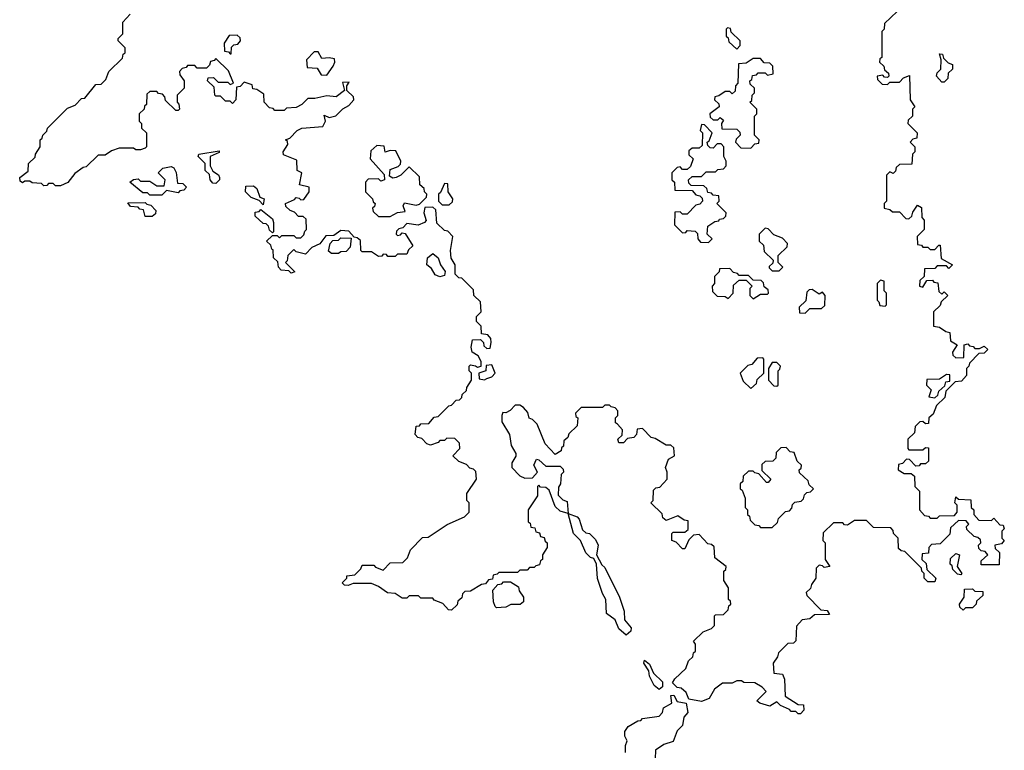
# Model space of a CAD drawing. Extents: x 2776963 to 2884430, y 684484 to 829250.
# Tile 168 of 256: x 2824082 to 2828260, y 788465 to 791565. Entities that reach past the tile are written whole.
import ezdxf

# ---------------------------------------------------------------- set-up
doc = ezdxf.new("R2010")
doc.units = 0

msp = doc.modelspace()

# ---------------------------------------------------------------- linework, layer by layer
at = {"layer": '0CON20XD'}
for points in [[(2827805, 791600), (2827751.7, 791548.3), (2827750, 791525), (2827740, 791515), (2827740, 791405), (2827731.7, 791398.3), (2827730, 791385), (2827748.3, 791368.3), (2827751.7, 791351.7), (2827768.3, 791338.3), (2827770, 791325), (2827765, 791320), (2827751.7, 791321.7), (2827745, 791330), (2827720, 791325), (2827721.7, 791311.7), (2827741.7, 791291.7), (2827765, 791290), (2827775, 791300), (2827815, 791300), (2827831.7, 791318.3), (2827858.3, 791328.3), (2827860, 791225), (2827880, 791195), (2827870, 791185), (2827870, 791155), (2827851.7, 791138.3), (2827850, 791125), (2827890, 791085), (2827888.3, 791061.7), (2827871.7, 791058.3), (2827860, 791045), (2827880, 791025), (2827880, 791005), (2827870, 790995), (2827868.3, 790951.7), (2827815, 790950), (2827801.7, 790938.3), (2827798.3, 790921.7), (2827788.3, 790911.7), (2827775, 790920), (2827760, 790905), (2827760, 790795), (2827750, 790785), (2827750, 790765), (2827775, 790760), (2827785, 790750), (2827815, 790750), (2827841.7, 790721.7), (2827855, 790720), (2827868.3, 790731.7), (2827871.7, 790748.3), (2827891.7, 790778.3), (2827908.3, 790768.3), (2827910, 790725), (2827920, 790715), (2827920, 790675), (2827890, 790645), (2827891.7, 790611.7), (2827908.3, 790608.3), (2827915, 790600), (2827935, 790600), (2827945, 790590), (2827965, 790590), (2827981.7, 790608.3), (2827988.3, 790608.3), (2827991.7, 790551.7), (2828040, 790525), (2828025, 790510), (2828015, 790520), (2827975, 790520), (2827965, 790510), (2827921.7, 790508.3), (2827920, 790475), (2827901.7, 790458.3), (2827900, 790435), (2827915, 790430), (2827931.7, 790458.3), (2827955, 790460), (2827961.7, 790451.7), (2827978.3, 790448.3), (2827981.7, 790411.7), (2827995, 790400), (2828005, 790410), (2828020, 790395), (2827991.7, 790368.3), (2827988.3, 790351.7), (2827960, 790325), (2827960, 790265), (2827985, 790260), (2828011.7, 790241.7), (2828028.3, 790238.3), (2828031.7, 790201.7), (2828060, 790185), (2828040, 790155), (2828041.7, 790141.7), (2828055, 790130), (2828088.3, 790131.7), (2828090, 790185), (2828105, 790190), (2828111.7, 790181.7), (2828128.3, 790178.3), (2828135, 790170), (2828155, 790170), (2828175, 790180), (2828190, 790165), (2828175, 790150), (2828151.7, 790148.3), (2828111.7, 790108.3), (2828110, 790095), (2828100, 790085), (2828100, 790055), (2828078.3, 790031.7), (2828051.7, 790028.3), (2828011.7, 789988.3), (2828008.3, 789961.7), (2827971.7, 789928.3), (2827958.3, 789891.7), (2827940, 789875), (2827938.3, 789851.7), (2827925, 789850), (2827915, 789860), (2827901.7, 789858.3), (2827881.7, 789838.3), (2827878.3, 789811.7), (2827850, 789785), (2827850, 789745), (2827855, 789740), (2827915, 789740), (2827925, 789750), (2827938.3, 789748.3), (2827938.3, 789691.7), (2827925, 789680), (2827905, 789680), (2827898.3, 789671.7), (2827885, 789670), (2827858.3, 789698.3), (2827845, 789700), (2827828.3, 789681.7), (2827811.7, 789678.3), (2827810, 789655), (2827835, 789640), (2827865, 789640), (2827878.3, 789628.3), (2827880, 789585), (2827900, 789565), (2827900, 789485), (2827921.7, 789461.7), (2827938.3, 789458.3), (2827945, 789450), (2827975, 789450), (2827985, 789460), (2828048.3, 789461.7), (2828060, 789475), (2828060, 789505), (2828050, 789515), (2828055, 789540), (2828065, 789530), (2828118.3, 789528.3), (2828120, 789495), (2828130, 789485), (2828130, 789465), (2828151.7, 789441.7), (2828205, 789440), (2828215, 789450), (2828241.7, 789421.7), (2828255, 789420), (2828260, 789405), (2828250, 789395), (2828250, 789365), (2828260, 789355), (2828248.3, 789341.7), (2828220, 789335), (2828221.7, 789321.7), (2828240, 789305), (2828238.3, 789251.7), (2828161.7, 789251.7), (2828161.7, 789268.3), (2828190, 789295), (2828178.3, 789308.3), (2828161.7, 789311.7), (2828151.7, 789321.7), (2828150, 789335), (2828160, 789345), (2828158.3, 789358.3), (2828148.3, 789368.3), (2828131.7, 789371.7), (2828101.7, 789401.7), (2828100, 789415), (2828110, 789425), (2828098.3, 789438.3), (2828065, 789440), (2828031.7, 789408.3), (2828028.3, 789381.7), (2827988.3, 789341.7), (2827951.7, 789338.3), (2827940, 789325), (2827938.3, 789301.7), (2827911.7, 789298.3), (2827910, 789275), (2827928.3, 789258.3), (2827931.7, 789231.7), (2827970, 789195), (2827965, 789180), (2827935, 789180), (2827920, 789195), (2827920, 789215), (2827910, 789225), (2827908.3, 789238.3), (2827838.3, 789308.3), (2827821.7, 789311.7), (2827811.7, 789321.7), (2827810, 789365), (2827790, 789385), (2827788.3, 789398.3), (2827778.3, 789408.3), (2827705, 789410), (2827675, 789440), (2827625, 789440), (2827595, 789420), (2827581.7, 789421.7), (2827575, 789430), (2827535, 789430), (2827491.7, 789388.3), (2827490, 789355), (2827500, 789345), (2827500, 789275), (2827520, 789245), (2827495, 789240), (2827488.3, 789248.3), (2827475, 789250), (2827461.7, 789238.3), (2827460, 789195), (2827441.7, 789168.3), (2827438.3, 789151.7), (2827420, 789135), (2827421.7, 789121.7), (2827481.7, 789061.7), (2827508.3, 789058.3), (2827518.3, 789041.7), (2827455, 789040), (2827435, 789022.5), (2827401.7, 789018.3), (2827378.3, 788991.7), (2827375, 788930), (2827365, 788920), (2827341.7, 788918.3), (2827301.7, 788878.3), (2827298.3, 788861.7), (2827280, 788835), (2827281.7, 788791.7), (2827318.3, 788788.3), (2827326.7, 788766.7), (2827330, 788695), (2827385, 788660), (2827408.3, 788658.3), (2827410, 788635), (2827395, 788620)], [(2824770, 791265), (2824750, 791245), (2824750, 791215), (2824757, 791207), (2824760, 791185), (2824755, 791180), (2824745, 791180), (2824701.7, 791221.7), (2824698.3, 791238.3), (2824688.3, 791248.3), (2824671.7, 791251.7), (2824665, 791260), (2824635, 791260), (2824621.7, 791248.3), (2824620, 791205), (2824611.7, 791198.3), (2824610, 791185), (2824590, 791165), (2824590, 791135), (2824600, 791125), (2824600, 791105), (2824620, 791085), (2824620, 791025), (2824615, 791020), (2824595, 791012.5), (2824575, 791012.5), (2824565, 791020), (2824505, 791020), (2824471.7, 791008.3), (2824445, 790990), (2824415, 790990), (2824365, 790940), (2824351.7, 790938.3), (2824317, 790913), (2824286.4, 790873.6), (2824255, 790860), (2824235, 790860), (2824225, 790870), (2824205, 790870), (2824198.3, 790861.7), (2824185, 790860), (2824175, 790870), (2824135, 790872.5), (2824125, 790880), (2824105, 790880), (2824095, 790872.5), (2824085, 790880), (2824082.5, 790895), (2824118.3, 790921.7), (2824120, 790955), (2824148.3, 790981.7), (2824150, 790995), (2824170, 791025), (2824170, 791055), (2824178.3, 791061.7), (2824180, 791075), (2824198.3, 791091.7), (2824200, 791105), (2824285, 791190), (2824318.3, 791201.7), (2824345, 791230), (2824358.3, 791231.7), (2824405, 791290), (2824428.3, 791291.7), (2824448.3, 791311.7), (2824460, 791345), (2824518.3, 791401.7), (2824521.7, 791418.3), (2824530, 791425), (2824530, 791445), (2824500, 791475), (2824500, 791485), (2824520, 791505), (2824520, 791555), (2824551.7, 791588.3)], [(2827125, 791440), (2827140, 791455), (2827140, 791475), (2827101.7, 791511.7), (2827098.3, 791528.3), (2827085, 791530), (2827080, 791525), (2827080, 791495), (2827088.3, 791488.3), (2827091.7, 791471.7), (2827125, 791440)], [(2824980, 791420), (2824981.7, 791448.3), (2824991.7, 791458.3), (2825008.3, 791461.7), (2825020, 791475), (2825018.3, 791488.3), (2825005, 791500), (2824971.7, 791498.3), (2824950, 791465), (2824951.7, 791431.7), (2824968.3, 791428.3), (2824975, 791420), (2824980, 791420)], [(2825385, 791330), (2825412.5, 791367.5), (2825420, 791385), (2825418.3, 791398.3), (2825395, 791403.3), (2825365, 791400), (2825348.3, 791428.3), (2825331.7, 791428.3), (2825300, 791395), (2825301.7, 791361.7), (2825345, 791360), (2825361.7, 791331.7), (2825385, 791330)], [(2827395, 788620), (2827385, 788620), (2827375, 788630), (2827355, 788630), (2827348.3, 788638.3), (2827310, 788655), (2827295, 788670), (2827265, 788652.5), (2827222.5, 788665), (2827210, 788675), (2827250, 788715), (2827233, 788733), (2827201.7, 788751.7), (2827155, 788752.5), (2827145, 788760), (2827125, 788760), (2827105, 788750), (2827065, 788750), (2827030, 788725), (2827007.5, 788685), (2826975, 788672.5), (2826921.7, 788681.7), (2826910, 788710), (2826888.3, 788728.3), (2826871.7, 788731.7), (2826851.7, 788751.7), (2826861.7, 788768.3), (2826908.3, 788811.7), (2826920, 788845), (2826938.3, 788861.7), (2826941.7, 788878.3), (2826950, 788885), (2826950, 788915), (2826941.7, 788928.3), (2826981.7, 788968.3), (2827018.3, 788981.7), (2827030, 788995), (2827030, 789035), (2827035, 789040), (2827068.3, 789041.7), (2827088.3, 789061.7), (2827091.7, 789078.3), (2827100, 789085), (2827098.3, 789098.3), (2827090, 789105), (2827090, 789155), (2827070, 789185), (2827070, 789225), (2827078.3, 789231.7), (2827080, 789245), (2827031.7, 789281.7), (2827028.3, 789328.3), (2827018.3, 789338.3), (2827001.7, 789341.7), (2826965, 789380), (2826941.7, 789378.3), (2826921.7, 789358.3), (2826905, 789320), (2826895, 789320), (2826868.3, 789348.3), (2826850, 789355), (2826850, 789385), (2826855, 789390), (2826905, 789390), (2826918.3, 789401.7), (2826918.3, 789438.3), (2826901.7, 789441.7), (2826875, 789460), (2826825, 789440), (2826811.7, 789451.7), (2826808.3, 789468.3), (2826760, 789515), (2826770, 789525), (2826771.7, 789568.3), (2826781.7, 789578.3), (2826798.3, 789581.7), (2826830, 789615), (2826830, 789645), (2826822.5, 789665), (2826835, 789700), (2826860, 789715), (2826858.3, 789748.3), (2826845, 789760), (2826825, 789760), (2826778.3, 789788.3), (2826761.7, 789791.7), (2826725, 789830), (2826701.7, 789828.3), (2826700, 789805), (2826688.3, 789791.7), (2826661.7, 789788.3), (2826645, 789770), (2826625, 789770), (2826620, 789785), (2826638.3, 789801.7), (2826640, 789825), (2826618.3, 789848.3), (2826610, 789855), (2826610, 789875), (2826620, 789885), (2826620, 789905), (2826608.3, 789918.3), (2826591.7, 789921.7), (2826585, 789930), (2826565, 789930), (2826555, 789920), (2826465, 789920), (2826440, 789895), (2826441.7, 789881.7), (2826450, 789875), (2826448.3, 789841.7), (2826411.7, 789808.3), (2826408.3, 789791.7), (2826391.7, 789778.3), (2826390, 789755), (2826381.7, 789748.3), (2826380, 789735), (2826355, 789720), (2826312.5, 789765), (2826278.3, 789848.3), (2826258.3, 789868.3), (2826243.6, 789873.6), (2826238.3, 789898.3), (2826220, 789920), (2826205, 789930), (2826185, 789930), (2826163.6, 789906.4), (2826145, 789897.5), (2826131.7, 789898.3), (2826127.5, 789885), (2826128.3, 789858.3), (2826160, 789805), (2826168.3, 789758.3), (2826187.5, 789725), (2826187, 789713), (2826170, 789685), (2826170, 789665), (2826205, 789630), (2826225, 789620), (2826258.3, 789621.7), (2826280, 789645), (2826263.3, 789675), (2826275, 789700), (2826285, 789697.5), (2826315, 789670), (2826375, 789670), (2826388.3, 789658.3), (2826390, 789645), (2826380, 789635), (2826377.5, 789595), (2826368.3, 789581.7), (2826367.5, 789547.5), (2826387.5, 789527.5), (2826405, 789520), (2826410, 789470), (2826447.5, 789455), (2826455.9, 789445.9), (2826470, 789400), (2826485, 789387.5), (2826500, 789385), (2826525, 789360), (2826536.7, 789335), (2826530, 789295), (2826551.7, 789251.7), (2826565, 789240), (2826627.5, 789115), (2826646.7, 789055), (2826648.3, 789018.3), (2826677.5, 788985), (2826675, 788970), (2826655, 788953.3), (2826625, 788980), (2826608.3, 789018.3), (2826572.5, 789045), (2826570, 789105), (2826555, 789130), (2826533.6, 789193.6), (2826530, 789255), (2826518.3, 789278.3), (2826505, 789282.5), (2826485, 789302.5), (2826462.5, 789355), (2826432.5, 789385), (2826410, 789470), (2826375, 789480), (2826355, 789500), (2826328.3, 789568.3), (2826315, 789580), (2826291.7, 789581.7), (2826285, 789590), (2826280, 789585), (2826280, 789545), (2826240, 789485), (2826240, 789435), (2826248.3, 789428.3), (2826251.7, 789411.7), (2826268.3, 789408.3), (2826271.7, 789391.7), (2826288.3, 789388.3), (2826291.7, 789371.7), (2826308.3, 789368.3), (2826311.7, 789351.7), (2826320, 789345), (2826320, 789325), (2826300, 789295), (2826300, 789275), (2826291.7, 789268.3), (2826288.3, 789251.7), (2826271.7, 789248.3), (2826265, 789240), (2826245, 789240), (2826235, 789230), (2826205, 789230), (2826195, 789220), (2826115, 789220), (2826108.3, 789211.7), (2826091.7, 789208.3), (2826088.3, 789191.7), (2826071.7, 789188.3), (2826058.3, 789171.7), (2826041.7, 789168.3), (2825995, 789140), (2825971.7, 789138.3), (2825961.7, 789128.3), (2825958.3, 789111.7), (2825941.7, 789098.3), (2825938.3, 789081.7), (2825915, 789060), (2825901.7, 789061.7), (2825878.3, 789088.3), (2825841.7, 789101.7), (2825835, 789110), (2825785, 789110), (2825775, 789120), (2825735, 789120), (2825725, 789110), (2825705, 789110), (2825675, 789130), (2825643, 789133), (2825605, 789160), (2825575, 789172.5), (2825497, 789173), (2825476.1, 789163.9), (2825460, 789165), (2825450, 789175), (2825470, 789195), (2825470, 789205), (2825505, 789210), (2825530, 789235), (2825535, 789250), (2825585, 789250), (2825591.7, 789241.7), (2825625, 789230), (2825655, 789260), (2825708.3, 789261.7), (2825728.3, 789281.7), (2825740, 789315), (2825791.7, 789368.3), (2825815, 789370), (2825896.4, 789423.6), (2825970, 789455), (2825990, 789475), (2825990, 789515), (2825980, 789525), (2825980, 789555), (2826020, 789615), (2826018.3, 789648.3), (2826008.3, 789658.3), (2825991.7, 789661.7), (2825978.3, 789678.3), (2825945, 789690), (2825920, 789715), (2825950, 789745), (2825948.3, 789768.3), (2825928.3, 789788.3), (2825895, 789790), (2825885, 789780), (2825865, 789780), (2825858.3, 789771.7), (2825825, 789760), (2825810, 789765), (2825788.3, 789788.3), (2825771.7, 789791.7), (2825760, 789805), (2825765, 789840), (2825778.3, 789841.7), (2825785, 789850), (2825818.3, 789851.7), (2825841.7, 789878.3), (2825858.3, 789881.7), (2825903.6, 789926.4), (2825915, 789930), (2825935, 789950), (2825948.3, 789951.7), (2825958.3, 789961.7), (2825960, 789975), (2825978.3, 789991.7), (2825980, 790005), (2826000, 790035), (2826000, 790065), (2825990, 790075), (2825990, 790095), (2825995, 790100), (2826017, 790097), (2826025, 790090), (2826040, 790095), (2826040, 790115), (2826028.3, 790138.3), (2826002.5, 790155), (2825997.5, 790175), (2826003.6, 790206.4), (2826038.3, 790208.3), (2826050, 790195), (2826051.7, 790181.7), (2826065, 790170), (2826078.3, 790171.7), (2826082.5, 790195), (2826081.7, 790211.7), (2826068.3, 790228.3), (2826041.7, 790231.7), (2826040, 790265), (2826020, 790285), (2826020, 790305), (2826040, 790325), (2826038.3, 790368.3), (2826010, 790395), (2826008.3, 790418.3), (2825958.3, 790468.3), (2825945, 790470), (2825930, 790485), (2825930, 790525), (2825913.6, 790553.6), (2825910, 790585), (2825920, 790645), (2825898.3, 790668.3), (2825885, 790670), (2825851.7, 790701.7), (2825848.3, 790758.3), (2825835, 790770), (2825801.7, 790768.3), (2825797.5, 790745), (2825807.5, 790712.5), (2825800, 790705), (2825773.8, 790693.8), (2825725, 790700), (2825708.3, 790681.7), (2825691.7, 790678.3), (2825681.7, 790668.3), (2825680, 790655), (2825685, 790650), (2825698.3, 790651.7), (2825705, 790660), (2825718.3, 790658.3), (2825750, 790605), (2825731.7, 790588.3), (2825725, 790570), (2825685, 790570), (2825675, 790560), (2825645, 790560), (2825638.3, 790568.3), (2825625, 790570), (2825618.3, 790561.7), (2825605, 790560), (2825575, 790580), (2825535, 790580), (2825530, 790585), (2825528.3, 790628.3), (2825515, 790640), (2825501.7, 790641.7), (2825478.3, 790668.3), (2825445, 790670), (2825415, 790650), (2825381.7, 790648.3), (2825356.4, 790613.6), (2825321.7, 790598.3), (2825295, 790570), (2825255, 790580), (2825245, 790590), (2825220, 790565), (2825217.5, 790542.5), (2825210, 790535), (2825250, 790495), (2825235, 790490), (2825225, 790500), (2825191.7, 790501.7), (2825180, 790515), (2825178.3, 790538.3), (2825160, 790555), (2825158.3, 790588.3), (2825151.7, 790591.7), (2825148.3, 790608.3), (2825130, 790625), (2825155, 790650), (2825175, 790650), (2825185, 790640), (2825195, 790650), (2825245, 790650), (2825255, 790640), (2825275, 790640), (2825288.3, 790651.7), (2825291.7, 790668.3), (2825300, 790675), (2825298.3, 790718.3), (2825285, 790730), (2825265, 790730), (2825248.3, 790748.3), (2825230, 790755), (2825211.7, 790771.7), (2825210, 790785), (2825248.3, 790801.7), (2825255, 790810), (2825268.3, 790808.3), (2825275, 790800), (2825288.3, 790801.7), (2825310, 790835), (2825310, 790855), (2825270, 790865), (2825280, 790915), (2825260, 790925), (2825258.3, 790968.3), (2825201.7, 790991.7), (2825200, 791005), (2825220, 791035), (2825218.3, 791048.3), (2825210, 791055), (2825228.3, 791061.7), (2825260, 791095), (2825280, 791105), (2825368.3, 791111.7), (2825380, 791135), (2825375, 791160), (2825395, 791150), (2825423.3, 791156.7), (2825453.6, 791186.4), (2825479.3, 791200.7), (2825500, 791225), (2825498.3, 791238.3), (2825470, 791265), (2825470, 791285), (2825480, 791300), (2825451.7, 791298.3), (2825460, 791265), (2825425, 791237.5), (2825385, 791242.5), (2825335, 791230), (2825305, 791230), (2825280, 791205), (2825255, 791192.5), (2825215, 791190), (2825205, 791180), (2825165, 791180), (2825158.3, 791188.3), (2825141.7, 791191.7), (2825120, 791215), (2825118.3, 791248.3), (2825088.3, 791268.3), (2825071.7, 791271.7), (2825068.3, 791288.3), (2825035, 791300), (2825018.3, 791281.7), (2825001.7, 791278.3), (2825000, 791225), (2824985, 791210), (2824975, 791220), (2824955, 791220), (2824935, 791240), (2824915, 791240), (2824910, 791245), (2824908.3, 791278.3), (2824880, 791305), (2824881.7, 791318.3), (2824905, 791320), (2824925, 791300), (2824965, 791300), (2824975, 791290), (2824990, 791295), (2824968.3, 791348.3), (2824915, 791400), (2824908.3, 791391.7), (2824891.7, 791388.3), (2824888.3, 791371.7), (2824875, 791360), (2824835, 791360), (2824825, 791370), (2824795, 791370), (2824788.3, 791361.7), (2824771.7, 791358.3), (2824760, 791345), (2824761.7, 791331.7), (2824780, 791305), (2824780, 791275), (2824770, 791265)], [(2827185, 791020), (2827201.7, 791038.3), (2827218.3, 791041.7), (2827220, 791055), (2827200, 791075), (2827200, 791155), (2827210, 791165), (2827210, 791185), (2827180, 791215), (2827188.3, 791221.7), (2827190, 791245), (2827200, 791255), (2827200, 791275), (2827181.7, 791291.7), (2827180, 791305), (2827188.3, 791311.7), (2827191.7, 791328.3), (2827208.3, 791331.7), (2827215, 791340), (2827245, 791340), (2827255, 791330), (2827280, 791335), (2827278.3, 791368.3), (2827265, 791380), (2827241.7, 791381.7), (2827225, 791400), (2827195, 791400), (2827165, 791380), (2827131.7, 791378.3), (2827130, 791295), (2827120, 791285), (2827118.3, 791261.7), (2827105, 791250), (2827095, 791260), (2827075, 791260), (2827048.3, 791241.7), (2827031.7, 791238.3), (2827030, 791225), (2827048.3, 791208.3), (2827050, 791195), (2827010, 791165), (2827011.7, 791151.7), (2827025, 791140), (2827045, 791140), (2827055, 791150), (2827068.3, 791138.3), (2827060, 791125), (2827061.7, 791101.7), (2827125, 791100), (2827138.3, 791088.3), (2827140, 791075), (2827121.7, 791058.3), (2827120, 791045), (2827141.7, 791021.7), (2827185, 791020)], [(2828005, 791300), (2827995, 791300), (2827972.5, 791325), (2827975, 791340), (2827990, 791355), (2827992.5, 791395), (2827985, 791420), (2827998.3, 791418.3), (2828001.7, 791401.7), (2828021.7, 791381.7), (2828040, 791375), (2828040, 791355), (2828021.7, 791338.3), (2828020, 791315), (2828005, 791300)], [(2827005, 790620), (2827020, 790635), (2827000, 790655), (2827001.7, 790688.3), (2827031.7, 790708.3), (2827048.3, 790711.7), (2827051.7, 790718.3), (2827068.3, 790721.7), (2827078.3, 790731.7), (2827080, 790745), (2827040, 790785), (2827050, 790795), (2827048.3, 790818.3), (2827025, 790820), (2827018.3, 790828.3), (2827001.7, 790831.7), (2826998.3, 790848.3), (2826985, 790860), (2826931.7, 790861.7), (2826921.7, 790871.7), (2826920, 790885), (2826935, 790900), (2826975, 790900), (2826995, 790920), (2827035, 790920), (2827045, 790930), (2827068.3, 790931.7), (2827080, 790945), (2827080, 790965), (2827070, 790985), (2827070, 791025), (2827058.3, 791038.3), (2827041.7, 791038.3), (2827025, 791020), (2827011.7, 791021.7), (2827001.7, 791031.7), (2827000, 791045), (2827008.3, 791051.7), (2827020, 791085), (2826988.3, 791118.3), (2826975, 791120), (2826970, 791095), (2826980, 791085), (2826978.3, 791031.7), (2826965, 791020), (2826935, 791020), (2826921.7, 791008.3), (2826921.7, 790991.7), (2826940, 790975), (2826928.3, 790941.7), (2826915, 790930), (2826895, 790930), (2826885, 790940), (2826871.7, 790938.3), (2826850, 790915), (2826850, 790885), (2826860, 790875), (2826861.7, 790841.7), (2826935, 790840), (2826951.7, 790821.7), (2826968.3, 790818.3), (2826978.3, 790808.3), (2826980, 790795), (2826968.3, 790781.7), (2826951.7, 790778.3), (2826915, 790740), (2826895, 790740), (2826885, 790750), (2826861.7, 790748.3), (2826860, 790695), (2826895, 790660), (2826908.3, 790661.7), (2826915, 790670), (2826948.3, 790668.3), (2826958.3, 790658.3), (2826960, 790635), (2826971.7, 790621.7), (2827005, 790620)], [(2825655, 790730), (2825685, 790747.5), (2825718.3, 790751.7), (2825710, 790775), (2825715, 790787.5), (2825765, 790777.5), (2825778.3, 790781.7), (2825808.3, 790811.7), (2825810, 790825), (2825800, 790835), (2825798.3, 790848.3), (2825780, 790865), (2825778.3, 790898.3), (2825735, 790940), (2825700, 790905), (2825680, 790895), (2825665, 790892.5), (2825651.7, 790901.7), (2825655, 790930), (2825688.3, 790941.7), (2825698.3, 790951.7), (2825700, 790965), (2825678.3, 791008.3), (2825655, 791010), (2825633, 791003), (2825628.3, 791028.3), (2825598.3, 791031.7), (2825571.7, 791008.3), (2825570, 790975), (2825628.3, 790908.3), (2825630, 790885), (2825615, 790880), (2825605, 790890), (2825561.7, 790888.3), (2825550, 790875), (2825550, 790835), (2825580, 790805), (2825581.7, 790791.7), (2825590, 790785), (2825588.3, 790771.7), (2825580, 790765), (2825581.7, 790751.7), (2825605, 790730), (2825655, 790730)], [(2824915, 790870), (2824901.7, 790871.7), (2824890, 790885), (2824888.3, 790908.3), (2824870, 790925), (2824870, 790955), (2824840, 790985), (2824842.5, 790995), (2824928.3, 791008.3), (2824928.3, 791001.7), (2824890, 790985), (2824890, 790945), (2824901.7, 790921.7), (2824926.4, 790906.4), (2824930, 790895), (2824930, 790885), (2824915, 790870)], [(2824685, 790820), (2824635, 790820), (2824625, 790830), (2824605, 790830), (2824550, 790875), (2824565, 790887.5), (2824585, 790890), (2824595, 790880), (2824635, 790880), (2824665, 790860), (2824695, 790860), (2824700, 790885), (2824670, 790915), (2824690, 790935), (2824725, 790942.5), (2824736.7, 790936.7), (2824747, 790917), (2824751.7, 790871.7), (2824775, 790870), (2824790, 790855), (2824778.3, 790841.7), (2824761.7, 790838.3), (2824755, 790830), (2824705, 790840), (2824685, 790820)], [(2825115, 790780), (2825098.3, 790798.3), (2825065, 790810), (2825040, 790835), (2825041.7, 790858.3), (2825075, 790860), (2825088.3, 790848.3), (2825101.7, 790811.7), (2825120, 790805), (2825115, 790780)], [(2825905, 790780), (2825918.3, 790791.7), (2825920, 790805), (2825900, 790835), (2825898.3, 790868.3), (2825885, 790870), (2825868.3, 790831.7), (2825860, 790825), (2825860, 790795), (2825875, 790780), (2825905, 790780)], [(2824645, 790730), (2824615, 790730), (2824608.3, 790758.3), (2824591.7, 790761.7), (2824585, 790770), (2824553, 790773), (2824541.7, 790788.3), (2824615, 790790), (2824621.7, 790781.7), (2824638.3, 790778.3), (2824660, 790755), (2824658.3, 790741.7), (2824645, 790730)], [(2825155, 790660), (2825141.7, 790671.7), (2825138.3, 790688.3), (2825128.3, 790698.3), (2825115, 790700), (2825081.7, 790731.7), (2825081.7, 790748.3), (2825098.3, 790751.7), (2825105, 790760), (2825155, 790720), (2825160, 790705), (2825160, 790665), (2825155, 790660)], [(2827305, 790500), (2827320, 790515), (2827300, 790535), (2827300, 790565), (2827338.3, 790601.7), (2827340, 790615), (2827318.3, 790638.3), (2827281.7, 790651.7), (2827258.3, 790678.3), (2827245, 790680), (2827220, 790655), (2827220, 790625), (2827238.3, 790608.3), (2827241.7, 790581.7), (2827280, 790545), (2827278.3, 790531.7), (2827261.7, 790518.3), (2827261.7, 790511.7), (2827275, 790500), (2827305, 790500)], [(2825405, 790572.5), (2825392.5, 790582.5), (2825400, 790615), (2825411.7, 790628.3), (2825435, 790630), (2825445, 790640), (2825488.3, 790638.3), (2825485, 790600), (2825468.3, 790581.7), (2825445, 790580), (2825435, 790573.3), (2825405, 790572.5)], [(2825865, 790473.3), (2825845, 790482.5), (2825829.3, 790509.3), (2825810, 790525), (2825813.3, 790555), (2825835, 790572.5), (2825857.5, 790555), (2825867.5, 790525), (2825887, 790497), (2825885, 790480), (2825865, 790473.3)], [(2827195, 790380), (2827225, 790400), (2827255, 790400), (2827260, 790405), (2827258.3, 790418.3), (2827241.7, 790431.7), (2827238.3, 790448.3), (2827228.3, 790458.3), (2827195, 790460), (2827175, 790480), (2827135, 790480), (2827128.3, 790488.3), (2827111.7, 790491.7), (2827095, 790510), (2827051.7, 790508.3), (2827050, 790495), (2827030, 790475), (2827030, 790445), (2827020, 790435), (2827021.7, 790411.7), (2827041.7, 790391.7), (2827075, 790390), (2827088.3, 790381.7), (2827110, 790405), (2827111.7, 790438.3), (2827135, 790460), (2827165, 790460), (2827190, 790435), (2827180, 790425), (2827180, 790395), (2827195, 790380)], [(2827755, 790350), (2827760, 790355), (2827760, 790405), (2827750, 790415), (2827750, 790455), (2827735, 790460), (2827720, 790445), (2827720, 790375), (2827728.3, 790368.3), (2827731.7, 790351.7), (2827755, 790350)], [(2827415, 790320), (2827435, 790340), (2827485, 790340), (2827498.3, 790351.7), (2827500, 790395), (2827488.3, 790408.3), (2827475, 790400), (2827445, 790420), (2827431.7, 790418.3), (2827421.7, 790408.3), (2827418.3, 790371.7), (2827390, 790345), (2827391.7, 790321.7), (2827415, 790320)], [(2826055, 790037.5), (2826065, 790042.5), (2826085, 790050), (2826100, 790065), (2826085, 790100), (2826061.7, 790098.3), (2826060, 790075), (2826030, 790065), (2826031.7, 790041.7), (2826055, 790037.5)], [(2827185, 790000), (2827208.3, 790021.7), (2827211.7, 790038.3), (2827240, 790065), (2827240, 790125), (2827235, 790130), (2827211.7, 790128.3), (2827188.3, 790101.7), (2827171.7, 790098.3), (2827140, 790065), (2827151.7, 790031.7), (2827185, 790000)], [(2827295, 790010), (2827300, 790015), (2827300, 790075), (2827308.3, 790081.7), (2827310, 790095), (2827295, 790110), (2827275, 790110), (2827260, 790085), (2827260, 790035), (2827281.7, 790011.7), (2827295, 790010)], [(2827965, 789960), (2827978.3, 789971.7), (2827981.7, 789988.3), (2828008.3, 790011.7), (2828011.7, 790028.3), (2828028.3, 790031.7), (2828028.3, 790058.3), (2828015, 790060), (2827985, 790040), (2827931.7, 790038.3), (2827930, 790015), (2827950, 789995), (2827940, 789965), (2827965, 789960)], [(2827275, 789410), (2827298.3, 789431.7), (2827301.7, 789448.3), (2827331.7, 789478.3), (2827348.3, 789481.7), (2827358.3, 789491.7), (2827361.7, 789508.3), (2827371.7, 789518.3), (2827398.3, 789521.7), (2827408.3, 789531.7), (2827411.7, 789548.3), (2827421.7, 789558.3), (2827438.3, 789561.7), (2827450, 789575), (2827431.7, 789591.7), (2827428.3, 789608.3), (2827391.7, 789641.7), (2827390, 789655), (2827398.3, 789661.7), (2827400, 789675), (2827381.7, 789691.7), (2827368.3, 789728.3), (2827351.7, 789731.7), (2827335, 789750), (2827311.7, 789748.3), (2827291.7, 789728.3), (2827290, 789705), (2827278.3, 789691.7), (2827245, 789690), (2827231.7, 789678.3), (2827231.7, 789651.7), (2827270, 789615), (2827258.3, 789601.7), (2827251.7, 789601.7), (2827218.3, 789638.3), (2827201.7, 789641.7), (2827195, 789650), (2827175, 789650), (2827151.7, 789628.3), (2827150, 789605), (2827140, 789595), (2827140, 789575), (2827148.3, 789568.3), (2827160, 789535), (2827160, 789495), (2827170, 789485), (2827170, 789465), (2827178.3, 789458.3), (2827181.7, 789441.7), (2827201.7, 789421.7), (2827218.3, 789418.3), (2827225, 789410), (2827275, 789410)], [(2828075, 789210), (2828061.7, 789211.7), (2828041.7, 789231.7), (2828038.3, 789248.3), (2828030, 789255), (2828031.7, 789278.3), (2828055, 789300), (2828070, 789295), (2828060, 789245), (2828080, 789215), (2828075, 789210)], [(2826105, 789070), (2826100, 789075), (2826092.5, 789095), (2826090, 789145), (2826111.7, 789168.3), (2826128.3, 789171.7), (2826135, 789180), (2826165, 789180), (2826198.3, 789158.3), (2826201.7, 789141.7), (2826220, 789115), (2826220, 789095), (2826206.4, 789083.6), (2826167, 789083), (2826145, 789072.5), (2826105, 789070)], [(2828085, 789060), (2828071.7, 789071.7), (2828070, 789085), (2828090, 789115), (2828091.7, 789148.3), (2828125, 789150), (2828135, 789140), (2828168.3, 789138.3), (2828168.3, 789121.7), (2828141.7, 789098.3), (2828140, 789085), (2828125, 789070), (2828095, 789070), (2828085, 789060)], [(2826795, 788722.5), (2826775, 788740), (2826755, 788780), (2826751.7, 788801.7), (2826730, 788835), (2826733, 788847), (2826755, 788830), (2826771.7, 788791.7), (2826810, 788755), (2826810, 788735), (2826795, 788722.5)], [(2826652.5, 788455), (2826652.5, 788485), (2826660, 788505), (2826650, 788525), (2826650, 788545), (2826663.6, 788566.4), (2826705, 788590), (2826718.3, 788591.7), (2826725, 788600), (2826795, 788610), (2826810, 788625), (2826814.1, 788645.9), (2826850, 788665), (2826845, 788697.5), (2826858.3, 788698.3), (2826871.7, 788671.7), (2826910, 788665), (2826917.5, 788625), (2826900, 788605), (2826895, 788570), (2826871.7, 788548.3), (2826855, 788502.5), (2826815, 788490), (2826780, 788465), (2826778.3, 788428.3)]]:
    msp.add_lwpolyline(points, dxfattribs=at)

doc.saveas('drawing.dxf')
